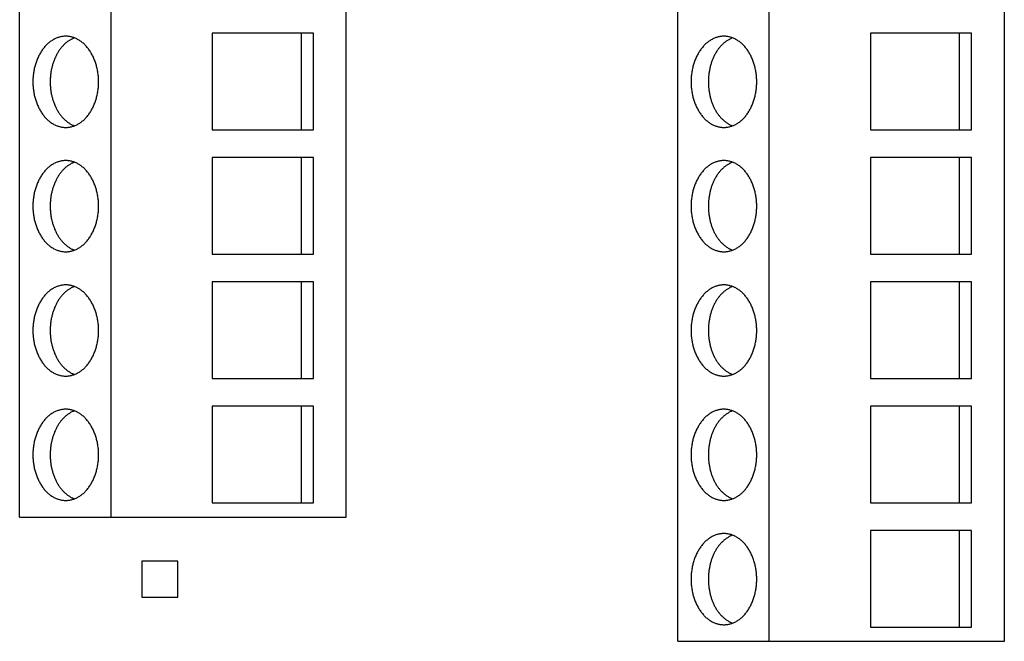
# Model space of a CAD drawing. Header units: inches. Extents: x 0 to 22, y 0 to 17.
# Tile 5 of 28: x 5.176 to 6.364, y 7.761 to 8.511. Entities that reach past the tile are written whole.
import ezdxf

# ---------------------------------------------------------------- set-up
doc = ezdxf.new("R2010")
doc.units = ezdxf.units.IN
doc.header["$LTSCALE"] = 1.21
doc.header["$MEASUREMENT"] = 0
doc.layers.get('0').update_dxf_attribs({"linetype": 'CONTINUOUS'})

msp = doc.modelspace()

# ---------------------------------------------------------------- linework, layer by layer
at = {"color": 7, "linetype": 'CONTINUOUS'}
for p, q in [((5.1762, 7.9109), (5.1762, 9.2609)), ((5.2865, 7.9109), (5.2865, 9.2609)), ((5.5699, 7.9109), (5.5699, 9.2609)), ((5.97, 7.7609), (5.97, 9.2609)), ((6.0802, 7.7609), (6.0802, 9.2609)), ((6.3637, 7.7609), (6.3637, 9.2609)), ((5.5305, 8.4945), (5.4085, 8.4945)), ((5.4085, 8.4945), (5.4085, 8.3779)), ((5.5159, 8.3779), (5.5159, 8.4945)), ((5.5305, 8.3779), (5.5305, 8.4945)), ((6.3242, 8.4945), (6.2022, 8.4945)), ((6.2022, 8.4945), (6.2022, 8.3779)), ((6.3096, 8.3779), (6.3096, 8.4945)), ((6.3242, 8.3779), (6.3242, 8.4945)), ((5.4085, 8.3779), (5.5305, 8.3779)), ((6.2022, 8.3779), (6.3242, 8.3779)), ((5.5305, 8.3445), (5.4085, 8.3445)), ((5.4085, 8.3445), (5.4085, 8.2279)), ((5.5159, 8.2279), (5.5159, 8.3445)), ((5.5305, 8.2279), (5.5305, 8.3445)), ((6.3242, 8.3445), (6.2022, 8.3445)), ((6.2022, 8.3445), (6.2022, 8.2279)), ((6.3096, 8.2279), (6.3096, 8.3445)), ((6.3242, 8.2279), (6.3242, 8.3445)), ((5.4085, 8.2279), (5.5305, 8.2279)), ((6.2022, 8.2279), (6.3242, 8.2279)), ((5.5305, 8.1945), (5.4085, 8.1945)), ((5.4085, 8.1945), (5.4085, 8.0779)), ((5.5159, 8.0779), (5.5159, 8.1945)), ((5.5305, 8.0779), (5.5305, 8.1945)), ((6.3242, 8.1945), (6.2022, 8.1945)), ((6.2022, 8.1945), (6.2022, 8.0779)), ((6.3096, 8.0779), (6.3096, 8.1945)), ((6.3242, 8.0779), (6.3242, 8.1945)), ((5.4085, 8.0779), (5.5305, 8.0779)), ((6.2022, 8.0779), (6.3242, 8.0779)), ((5.5305, 8.0445), (5.4085, 8.0445)), ((5.4085, 8.0445), (5.4085, 7.9279)), ((5.5159, 7.9279), (5.5159, 8.0445)), ((5.5305, 7.9279), (5.5305, 8.0445)), ((6.3242, 8.0445), (6.2022, 8.0445)), ((6.2022, 8.0445), (6.2022, 7.9279)), ((6.3096, 7.9279), (6.3096, 8.0445)), ((6.3242, 7.9279), (6.3242, 8.0445)), ((5.4085, 7.9279), (5.5305, 7.9279)), ((6.2022, 7.9279), (6.3242, 7.9279)), ((5.1762, 7.9109), (5.5699, 7.9109)), ((6.3242, 7.8945), (6.2022, 7.8945)), ((6.2022, 7.8945), (6.2022, 7.7779)), ((6.3096, 7.7779), (6.3096, 7.8945)), ((6.3242, 7.7779), (6.3242, 7.8945)), ((5.367, 7.8577), (5.3235, 7.8577)), ((5.3235, 7.8577), (5.3235, 7.8142)), ((5.367, 7.8142), (5.367, 7.8577)), ((5.3235, 7.8142), (5.367, 7.8142)), ((6.2022, 7.7779), (6.3242, 7.7779)), ((5.97, 7.7609), (6.3637, 7.7609))]:
    msp.add_line(p, q, dxfattribs=at)
for points, knots in [([(5.2318, 8.4909), (5.2311, 8.4909), (5.2298, 8.4909), (5.2279, 8.4907), (5.226, 8.4903), (5.2241, 8.4899), (5.2222, 8.4893), (5.2203, 8.4886), (5.2184, 8.4877), (5.2166, 8.4867), (5.2148, 8.4856), (5.2131, 8.4844), (5.2114, 8.4831), (5.2092, 8.4812), (5.2066, 8.4784), (5.2037, 8.4748), (5.2011, 8.4708), (5.1988, 8.4665), (5.1968, 8.4618), (5.1951, 8.457), (5.1938, 8.4519), (5.1929, 8.4466), (5.1923, 8.4413), (5.1921, 8.4359), (5.1923, 8.4305), (5.1929, 8.4252), (5.1938, 8.42), (5.1951, 8.4149), (5.1968, 8.41), (5.1988, 8.4054), (5.2011, 8.401), (5.2037, 8.397), (5.2066, 8.3934), (5.2092, 8.3907), (5.2114, 8.3887), (5.2131, 8.3874), (5.2148, 8.3862), (5.2166, 8.3851), (5.2184, 8.3841), (5.2203, 8.3833), (5.2222, 8.3825), (5.2241, 8.382), (5.226, 8.3815), (5.2279, 8.3812), (5.2298, 8.381), (5.2311, 8.3809), (5.2318, 8.3809)], [0, 0, 0, 0, 0.012999, 0.026028, 0.039114, 0.052285, 0.065568, 0.078986, 0.092563, 0.106319, 0.120272, 0.134436, 0.148825, 0.163448, 0.193412, 0.224367, 0.2563, 0.289164, 0.322882, 0.35735, 0.392444, 0.428021, 0.463927, 0.5, 0.536073, 0.571979, 0.607556, 0.64265, 0.677118, 0.710836, 0.7437, 0.775633, 0.806588, 0.836552, 0.851175, 0.865564, 0.879728, 0.893681, 0.907437, 0.921014, 0.934432, 0.947715, 0.960886, 0.973972, 0.987001, 1, 1, 1, 1]), ([(5.2318, 8.3809), (5.2324, 8.3809), (5.2337, 8.381), (5.2357, 8.3812), (5.2376, 8.3815), (5.2395, 8.382), (5.2414, 8.3825), (5.2433, 8.3833), (5.2451, 8.3841), (5.247, 8.3851), (5.2487, 8.3862), (5.2505, 8.3874), (5.2522, 8.3887), (5.2544, 8.3907), (5.257, 8.3934), (5.2599, 8.397), (5.2625, 8.401), (5.2648, 8.4054), (5.2668, 8.41), (5.2684, 8.4149), (5.2697, 8.42), (5.2707, 8.4252), (5.2713, 8.4305), (5.2714, 8.4359), (5.2713, 8.4413), (5.2707, 8.4466), (5.2697, 8.4519), (5.2684, 8.457), (5.2668, 8.4618), (5.2648, 8.4665), (5.2625, 8.4708), (5.2599, 8.4748), (5.257, 8.4784), (5.2544, 8.4812), (5.2522, 8.4831), (5.2505, 8.4844), (5.2487, 8.4856), (5.247, 8.4867), (5.2451, 8.4877), (5.2433, 8.4886), (5.2414, 8.4893), (5.2395, 8.4899), (5.2376, 8.4903), (5.2357, 8.4907), (5.2337, 8.4909), (5.2324, 8.4909), (5.2318, 8.4909)], [0, 0, 0, 0, 0.012999, 0.026028, 0.039114, 0.052285, 0.065568, 0.078986, 0.092563, 0.106319, 0.120272, 0.134436, 0.148825, 0.163448, 0.193412, 0.224367, 0.2563, 0.289164, 0.322882, 0.35735, 0.392444, 0.428021, 0.463927, 0.5, 0.536073, 0.571979, 0.607556, 0.64265, 0.677118, 0.710836, 0.7437, 0.775633, 0.806588, 0.836552, 0.851175, 0.865564, 0.879728, 0.893681, 0.907437, 0.921014, 0.934432, 0.947715, 0.960886, 0.973972, 0.987001, 1, 1, 1, 1]), ([(6.0255, 8.4909), (6.0248, 8.4909), (6.0235, 8.4909), (6.0216, 8.4907), (6.0197, 8.4903), (6.0178, 8.4899), (6.0159, 8.4893), (6.014, 8.4886), (6.0121, 8.4877), (6.0103, 8.4867), (6.0085, 8.4856), (6.0068, 8.4844), (6.0051, 8.4831), (6.0029, 8.4812), (6.0003, 8.4784), (5.9974, 8.4748), (5.9948, 8.4708), (5.9925, 8.4665), (5.9905, 8.4618), (5.9888, 8.457), (5.9875, 8.4519), (5.9866, 8.4466), (5.986, 8.4413), (5.9858, 8.4359), (5.986, 8.4305), (5.9866, 8.4252), (5.9875, 8.42), (5.9888, 8.4149), (5.9905, 8.41), (5.9925, 8.4054), (5.9948, 8.401), (5.9974, 8.397), (6.0003, 8.3934), (6.0029, 8.3907), (6.0051, 8.3887), (6.0068, 8.3874), (6.0085, 8.3862), (6.0103, 8.3851), (6.0121, 8.3841), (6.014, 8.3833), (6.0159, 8.3825), (6.0178, 8.382), (6.0197, 8.3815), (6.0216, 8.3812), (6.0235, 8.381), (6.0248, 8.3809), (6.0255, 8.3809)], [0, 0, 0, 0, 0.012999, 0.026028, 0.039114, 0.052285, 0.065568, 0.078986, 0.092563, 0.106319, 0.120272, 0.134436, 0.148825, 0.163448, 0.193412, 0.224367, 0.2563, 0.289164, 0.322882, 0.35735, 0.392444, 0.428021, 0.463927, 0.5, 0.536073, 0.571979, 0.607556, 0.64265, 0.677118, 0.710836, 0.7437, 0.775633, 0.806588, 0.836552, 0.851175, 0.865564, 0.879728, 0.893681, 0.907437, 0.921014, 0.934432, 0.947715, 0.960886, 0.973972, 0.987001, 1, 1, 1, 1]), ([(6.0255, 8.3809), (6.0261, 8.3809), (6.0274, 8.381), (6.0294, 8.3812), (6.0313, 8.3815), (6.0332, 8.382), (6.0351, 8.3825), (6.037, 8.3833), (6.0388, 8.3841), (6.0407, 8.3851), (6.0424, 8.3862), (6.0442, 8.3874), (6.0459, 8.3887), (6.0481, 8.3907), (6.0507, 8.3934), (6.0536, 8.397), (6.0562, 8.401), (6.0585, 8.4054), (6.0605, 8.41), (6.0621, 8.4149), (6.0634, 8.42), (6.0644, 8.4252), (6.065, 8.4305), (6.0651, 8.4359), (6.065, 8.4413), (6.0644, 8.4466), (6.0634, 8.4519), (6.0621, 8.457), (6.0605, 8.4618), (6.0585, 8.4665), (6.0562, 8.4708), (6.0536, 8.4748), (6.0507, 8.4784), (6.0481, 8.4812), (6.0459, 8.4831), (6.0442, 8.4844), (6.0424, 8.4856), (6.0407, 8.4867), (6.0388, 8.4877), (6.037, 8.4886), (6.0351, 8.4893), (6.0332, 8.4899), (6.0313, 8.4903), (6.0294, 8.4907), (6.0274, 8.4909), (6.0261, 8.4909), (6.0255, 8.4909)], [0, 0, 0, 0, 0.012999, 0.026028, 0.039114, 0.052285, 0.065568, 0.078986, 0.092563, 0.106319, 0.120272, 0.134436, 0.148825, 0.163448, 0.193412, 0.224367, 0.2563, 0.289164, 0.322882, 0.35735, 0.392444, 0.428021, 0.463927, 0.5, 0.536073, 0.571979, 0.607556, 0.64265, 0.677118, 0.710836, 0.7437, 0.775633, 0.806588, 0.836552, 0.851175, 0.865564, 0.879728, 0.893681, 0.907437, 0.921014, 0.934432, 0.947715, 0.960886, 0.973972, 0.987001, 1, 1, 1, 1]), ([(5.2422, 8.489), (5.2417, 8.4888), (5.2406, 8.4884), (5.2391, 8.4876), (5.2376, 8.4868), (5.2356, 8.4856), (5.2337, 8.4843), (5.2318, 8.4828), (5.23, 8.4811), (5.2278, 8.4789), (5.2258, 8.4765), (5.2243, 8.4744), (5.2228, 8.4722), (5.2211, 8.4693), (5.2192, 8.4656), (5.2176, 8.4618), (5.2162, 8.4577), (5.2151, 8.4535), (5.2141, 8.4492), (5.2135, 8.4448), (5.2131, 8.4404), (5.213, 8.4359), (5.2131, 8.4314), (5.2135, 8.427), (5.2141, 8.4226), (5.2151, 8.4183), (5.2162, 8.4141), (5.2176, 8.4101), (5.2192, 8.4062), (5.2211, 8.4025), (5.2228, 8.3996), (5.2243, 8.3974), (5.2258, 8.3954), (5.2278, 8.3929), (5.23, 8.3907), (5.2318, 8.3891), (5.2337, 8.3876), (5.2356, 8.3862), (5.2376, 8.385), (5.2391, 8.3842), (5.2406, 8.3835), (5.2417, 8.383), (5.2422, 8.3829)], [0, 0, 0, 0, 0.013045, 0.026221, 0.039543, 0.053022, 0.080483, 0.09449, 0.108686, 0.137659, 0.167428, 0.182614, 0.197996, 0.22933, 0.261393, 0.294129, 0.327467, 0.361325, 0.39561, 0.430222, 0.465055, 0.5, 0.534945, 0.569778, 0.60439, 0.638675, 0.672533, 0.705871, 0.738607, 0.77067, 0.802004, 0.817386, 0.832572, 0.862341, 0.891314, 0.90551, 0.919517, 0.946978, 0.960457, 0.973779, 0.986955, 1, 1, 1, 1]), ([(6.0359, 8.489), (6.0354, 8.4888), (6.0343, 8.4884), (6.0328, 8.4876), (6.0313, 8.4868), (6.0293, 8.4856), (6.0274, 8.4843), (6.0256, 8.4828), (6.0237, 8.4811), (6.0215, 8.4789), (6.0195, 8.4765), (6.018, 8.4744), (6.0165, 8.4722), (6.0148, 8.4693), (6.0129, 8.4656), (6.0113, 8.4618), (6.0099, 8.4577), (6.0088, 8.4535), (6.0079, 8.4492), (6.0072, 8.4448), (6.0068, 8.4404), (6.0067, 8.4359), (6.0068, 8.4314), (6.0072, 8.427), (6.0079, 8.4226), (6.0088, 8.4183), (6.0099, 8.4141), (6.0113, 8.4101), (6.0129, 8.4062), (6.0148, 8.4025), (6.0165, 8.3996), (6.018, 8.3974), (6.0195, 8.3954), (6.0215, 8.3929), (6.0237, 8.3907), (6.0256, 8.3891), (6.0274, 8.3876), (6.0293, 8.3862), (6.0313, 8.385), (6.0328, 8.3842), (6.0343, 8.3835), (6.0354, 8.383), (6.0359, 8.3829)], [0, 0, 0, 0, 0.013045, 0.026221, 0.039543, 0.053022, 0.080483, 0.09449, 0.108686, 0.137659, 0.167428, 0.182614, 0.197996, 0.22933, 0.261393, 0.294129, 0.327467, 0.361325, 0.39561, 0.430222, 0.465055, 0.5, 0.534945, 0.569778, 0.60439, 0.638675, 0.672533, 0.705871, 0.738607, 0.77067, 0.802004, 0.817386, 0.832572, 0.862341, 0.891314, 0.90551, 0.919517, 0.946978, 0.960457, 0.973779, 0.986955, 1, 1, 1, 1]), ([(5.2318, 8.3409), (5.2311, 8.3409), (5.2298, 8.3409), (5.2279, 8.3407), (5.226, 8.3403), (5.2241, 8.3399), (5.2222, 8.3393), (5.2203, 8.3386), (5.2184, 8.3377), (5.2166, 8.3367), (5.2148, 8.3356), (5.2131, 8.3344), (5.2114, 8.3331), (5.2092, 8.3312), (5.2066, 8.3284), (5.2037, 8.3248), (5.2011, 8.3208), (5.1988, 8.3165), (5.1968, 8.3118), (5.1951, 8.307), (5.1938, 8.3019), (5.1929, 8.2966), (5.1923, 8.2913), (5.1921, 8.2859), (5.1923, 8.2805), (5.1929, 8.2752), (5.1938, 8.27), (5.1951, 8.2649), (5.1968, 8.26), (5.1988, 8.2554), (5.2011, 8.251), (5.2037, 8.247), (5.2066, 8.2434), (5.2092, 8.2407), (5.2114, 8.2387), (5.2131, 8.2374), (5.2148, 8.2362), (5.2166, 8.2351), (5.2184, 8.2341), (5.2203, 8.2333), (5.2222, 8.2325), (5.2241, 8.232), (5.226, 8.2315), (5.2279, 8.2312), (5.2298, 8.231), (5.2311, 8.2309), (5.2318, 8.2309)], [0, 0, 0, 0, 0.012999, 0.026028, 0.039114, 0.052285, 0.065568, 0.078986, 0.092563, 0.106319, 0.120272, 0.134436, 0.148825, 0.163448, 0.193412, 0.224367, 0.2563, 0.289164, 0.322882, 0.35735, 0.392444, 0.428021, 0.463927, 0.5, 0.536073, 0.571979, 0.607556, 0.64265, 0.677118, 0.710836, 0.7437, 0.775633, 0.806588, 0.836552, 0.851175, 0.865564, 0.879728, 0.893681, 0.907437, 0.921014, 0.934432, 0.947715, 0.960886, 0.973972, 0.987001, 1, 1, 1, 1]), ([(5.2422, 8.339), (5.2417, 8.3388), (5.2406, 8.3384), (5.2391, 8.3376), (5.2376, 8.3368), (5.2356, 8.3356), (5.2337, 8.3343), (5.2318, 8.3328), (5.23, 8.3311), (5.2278, 8.3289), (5.2258, 8.3265), (5.2243, 8.3244), (5.2228, 8.3222), (5.2211, 8.3193), (5.2192, 8.3156), (5.2176, 8.3118), (5.2162, 8.3077), (5.2151, 8.3035), (5.2141, 8.2992), (5.2135, 8.2948), (5.2131, 8.2904), (5.213, 8.2859), (5.2131, 8.2814), (5.2135, 8.277), (5.2141, 8.2726), (5.2151, 8.2683), (5.2162, 8.2641), (5.2176, 8.2601), (5.2192, 8.2562), (5.2211, 8.2525), (5.2228, 8.2496), (5.2243, 8.2474), (5.2258, 8.2454), (5.2278, 8.2429), (5.23, 8.2407), (5.2318, 8.2391), (5.2337, 8.2376), (5.2356, 8.2362), (5.2376, 8.235), (5.2391, 8.2342), (5.2406, 8.2335), (5.2417, 8.233), (5.2422, 8.2329)], [0, 0, 0, 0, 0.013045, 0.026221, 0.039543, 0.053022, 0.080483, 0.09449, 0.108686, 0.137659, 0.167428, 0.182614, 0.197996, 0.22933, 0.261393, 0.294129, 0.327467, 0.361325, 0.39561, 0.430222, 0.465055, 0.5, 0.534945, 0.569778, 0.60439, 0.638675, 0.672533, 0.705871, 0.738607, 0.77067, 0.802004, 0.817386, 0.832572, 0.862341, 0.891314, 0.90551, 0.919517, 0.946978, 0.960457, 0.973779, 0.986955, 1, 1, 1, 1]), ([(5.2318, 8.2309), (5.2324, 8.2309), (5.2337, 8.231), (5.2357, 8.2312), (5.2376, 8.2315), (5.2395, 8.232), (5.2414, 8.2325), (5.2433, 8.2333), (5.2451, 8.2341), (5.247, 8.2351), (5.2487, 8.2362), (5.2505, 8.2374), (5.2522, 8.2387), (5.2544, 8.2407), (5.257, 8.2434), (5.2599, 8.247), (5.2625, 8.251), (5.2648, 8.2554), (5.2668, 8.26), (5.2684, 8.2649), (5.2697, 8.27), (5.2707, 8.2752), (5.2713, 8.2805), (5.2714, 8.2859), (5.2713, 8.2913), (5.2707, 8.2966), (5.2697, 8.3019), (5.2684, 8.307), (5.2668, 8.3118), (5.2648, 8.3165), (5.2625, 8.3208), (5.2599, 8.3248), (5.257, 8.3284), (5.2544, 8.3312), (5.2522, 8.3331), (5.2505, 8.3344), (5.2487, 8.3356), (5.247, 8.3367), (5.2451, 8.3377), (5.2433, 8.3386), (5.2414, 8.3393), (5.2395, 8.3399), (5.2376, 8.3403), (5.2357, 8.3407), (5.2337, 8.3409), (5.2324, 8.3409), (5.2318, 8.3409)], [0, 0, 0, 0, 0.012999, 0.026028, 0.039114, 0.052285, 0.065568, 0.078986, 0.092563, 0.106319, 0.120272, 0.134436, 0.148825, 0.163448, 0.193412, 0.224367, 0.2563, 0.289164, 0.322882, 0.35735, 0.392444, 0.428021, 0.463927, 0.5, 0.536073, 0.571979, 0.607556, 0.64265, 0.677118, 0.710836, 0.7437, 0.775633, 0.806588, 0.836552, 0.851175, 0.865564, 0.879728, 0.893681, 0.907437, 0.921014, 0.934432, 0.947715, 0.960886, 0.973972, 0.987001, 1, 1, 1, 1]), ([(6.0255, 8.3409), (6.0248, 8.3409), (6.0235, 8.3409), (6.0216, 8.3407), (6.0197, 8.3403), (6.0178, 8.3399), (6.0159, 8.3393), (6.014, 8.3386), (6.0121, 8.3377), (6.0103, 8.3367), (6.0085, 8.3356), (6.0068, 8.3344), (6.0051, 8.3331), (6.0029, 8.3312), (6.0003, 8.3284), (5.9974, 8.3248), (5.9948, 8.3208), (5.9925, 8.3165), (5.9905, 8.3118), (5.9888, 8.307), (5.9875, 8.3019), (5.9866, 8.2966), (5.986, 8.2913), (5.9858, 8.2859), (5.986, 8.2805), (5.9866, 8.2752), (5.9875, 8.27), (5.9888, 8.2649), (5.9905, 8.26), (5.9925, 8.2554), (5.9948, 8.251), (5.9974, 8.247), (6.0003, 8.2434), (6.0029, 8.2407), (6.0051, 8.2387), (6.0068, 8.2374), (6.0085, 8.2362), (6.0103, 8.2351), (6.0121, 8.2341), (6.014, 8.2333), (6.0159, 8.2325), (6.0178, 8.232), (6.0197, 8.2315), (6.0216, 8.2312), (6.0235, 8.231), (6.0248, 8.2309), (6.0255, 8.2309)], [0, 0, 0, 0, 0.012999, 0.026028, 0.039114, 0.052285, 0.065568, 0.078986, 0.092563, 0.106319, 0.120272, 0.134436, 0.148825, 0.163448, 0.193412, 0.224367, 0.2563, 0.289164, 0.322882, 0.35735, 0.392444, 0.428021, 0.463927, 0.5, 0.536073, 0.571979, 0.607556, 0.64265, 0.677118, 0.710836, 0.7437, 0.775633, 0.806588, 0.836552, 0.851175, 0.865564, 0.879728, 0.893681, 0.907437, 0.921014, 0.934432, 0.947715, 0.960886, 0.973972, 0.987001, 1, 1, 1, 1]), ([(6.0359, 8.339), (6.0354, 8.3388), (6.0343, 8.3384), (6.0328, 8.3376), (6.0313, 8.3368), (6.0293, 8.3356), (6.0274, 8.3343), (6.0256, 8.3328), (6.0237, 8.3311), (6.0215, 8.3289), (6.0195, 8.3265), (6.018, 8.3244), (6.0165, 8.3222), (6.0148, 8.3193), (6.0129, 8.3156), (6.0113, 8.3118), (6.0099, 8.3077), (6.0088, 8.3035), (6.0079, 8.2992), (6.0072, 8.2948), (6.0068, 8.2904), (6.0067, 8.2859), (6.0068, 8.2814), (6.0072, 8.277), (6.0079, 8.2726), (6.0088, 8.2683), (6.0099, 8.2641), (6.0113, 8.2601), (6.0129, 8.2562), (6.0148, 8.2525), (6.0165, 8.2496), (6.018, 8.2474), (6.0195, 8.2454), (6.0215, 8.2429), (6.0237, 8.2407), (6.0256, 8.2391), (6.0274, 8.2376), (6.0293, 8.2362), (6.0313, 8.235), (6.0328, 8.2342), (6.0343, 8.2335), (6.0354, 8.233), (6.0359, 8.2329)], [0, 0, 0, 0, 0.013045, 0.026221, 0.039543, 0.053022, 0.080483, 0.09449, 0.108686, 0.137659, 0.167428, 0.182614, 0.197996, 0.22933, 0.261393, 0.294129, 0.327467, 0.361325, 0.39561, 0.430222, 0.465055, 0.5, 0.534945, 0.569778, 0.60439, 0.638675, 0.672533, 0.705871, 0.738607, 0.77067, 0.802004, 0.817386, 0.832572, 0.862341, 0.891314, 0.90551, 0.919517, 0.946978, 0.960457, 0.973779, 0.986955, 1, 1, 1, 1]), ([(6.0255, 8.2309), (6.0261, 8.2309), (6.0274, 8.231), (6.0294, 8.2312), (6.0313, 8.2315), (6.0332, 8.232), (6.0351, 8.2325), (6.037, 8.2333), (6.0388, 8.2341), (6.0407, 8.2351), (6.0424, 8.2362), (6.0442, 8.2374), (6.0459, 8.2387), (6.0481, 8.2407), (6.0507, 8.2434), (6.0536, 8.247), (6.0562, 8.251), (6.0585, 8.2554), (6.0605, 8.26), (6.0621, 8.2649), (6.0634, 8.27), (6.0644, 8.2752), (6.065, 8.2805), (6.0651, 8.2859), (6.065, 8.2913), (6.0644, 8.2966), (6.0634, 8.3019), (6.0621, 8.307), (6.0605, 8.3118), (6.0585, 8.3165), (6.0562, 8.3208), (6.0536, 8.3248), (6.0507, 8.3284), (6.0481, 8.3312), (6.0459, 8.3331), (6.0442, 8.3344), (6.0424, 8.3356), (6.0407, 8.3367), (6.0388, 8.3377), (6.037, 8.3386), (6.0351, 8.3393), (6.0332, 8.3399), (6.0313, 8.3403), (6.0294, 8.3407), (6.0274, 8.3409), (6.0261, 8.3409), (6.0255, 8.3409)], [0, 0, 0, 0, 0.012999, 0.026028, 0.039114, 0.052285, 0.065568, 0.078986, 0.092563, 0.106319, 0.120272, 0.134436, 0.148825, 0.163448, 0.193412, 0.224367, 0.2563, 0.289164, 0.322882, 0.35735, 0.392444, 0.428021, 0.463927, 0.5, 0.536073, 0.571979, 0.607556, 0.64265, 0.677118, 0.710836, 0.7437, 0.775633, 0.806588, 0.836552, 0.851175, 0.865564, 0.879728, 0.893681, 0.907437, 0.921014, 0.934432, 0.947715, 0.960886, 0.973972, 0.987001, 1, 1, 1, 1]), ([(5.2318, 8.1909), (5.2311, 8.1909), (5.2298, 8.1909), (5.2279, 8.1907), (5.226, 8.1903), (5.2241, 8.1899), (5.2222, 8.1893), (5.2203, 8.1886), (5.2184, 8.1877), (5.2166, 8.1867), (5.2148, 8.1856), (5.2131, 8.1844), (5.2114, 8.1831), (5.2092, 8.1812), (5.2066, 8.1784), (5.2037, 8.1748), (5.2011, 8.1708), (5.1988, 8.1665), (5.1968, 8.1618), (5.1951, 8.157), (5.1938, 8.1519), (5.1929, 8.1466), (5.1923, 8.1413), (5.1921, 8.1359), (5.1923, 8.1305), (5.1929, 8.1252), (5.1938, 8.12), (5.1951, 8.1149), (5.1968, 8.11), (5.1988, 8.1054), (5.2011, 8.101), (5.2037, 8.097), (5.2066, 8.0934), (5.2092, 8.0907), (5.2114, 8.0887), (5.2131, 8.0874), (5.2148, 8.0862), (5.2166, 8.0851), (5.2184, 8.0841), (5.2203, 8.0833), (5.2222, 8.0825), (5.2241, 8.082), (5.226, 8.0815), (5.2279, 8.0812), (5.2298, 8.081), (5.2311, 8.0809), (5.2318, 8.0809)], [0, 0, 0, 0, 0.012999, 0.026028, 0.039114, 0.052285, 0.065568, 0.078986, 0.092563, 0.106319, 0.120272, 0.134436, 0.148825, 0.163448, 0.193412, 0.224367, 0.2563, 0.289164, 0.322882, 0.35735, 0.392444, 0.428021, 0.463927, 0.5, 0.536073, 0.571979, 0.607556, 0.64265, 0.677118, 0.710836, 0.7437, 0.775633, 0.806588, 0.836552, 0.851175, 0.865564, 0.879728, 0.893681, 0.907437, 0.921014, 0.934432, 0.947715, 0.960886, 0.973972, 0.987001, 1, 1, 1, 1]), ([(5.2422, 8.189), (5.2417, 8.1888), (5.2406, 8.1884), (5.2391, 8.1876), (5.2376, 8.1868), (5.2356, 8.1856), (5.2337, 8.1843), (5.2318, 8.1828), (5.23, 8.1811), (5.2278, 8.1789), (5.2258, 8.1765), (5.2243, 8.1744), (5.2228, 8.1722), (5.2211, 8.1693), (5.2192, 8.1656), (5.2176, 8.1618), (5.2162, 8.1577), (5.2151, 8.1535), (5.2141, 8.1492), (5.2135, 8.1448), (5.2131, 8.1404), (5.213, 8.1359), (5.2131, 8.1314), (5.2135, 8.127), (5.2141, 8.1226), (5.2151, 8.1183), (5.2162, 8.1141), (5.2176, 8.1101), (5.2192, 8.1062), (5.2211, 8.1025), (5.2228, 8.0996), (5.2243, 8.0974), (5.2258, 8.0954), (5.2278, 8.0929), (5.23, 8.0907), (5.2318, 8.0891), (5.2337, 8.0876), (5.2356, 8.0862), (5.2376, 8.085), (5.2391, 8.0842), (5.2406, 8.0835), (5.2417, 8.083), (5.2422, 8.0829)], [0, 0, 0, 0, 0.013045, 0.026221, 0.039543, 0.053022, 0.080483, 0.09449, 0.108686, 0.137659, 0.167428, 0.182614, 0.197996, 0.22933, 0.261393, 0.294129, 0.327467, 0.361325, 0.39561, 0.430222, 0.465055, 0.5, 0.534945, 0.569778, 0.60439, 0.638675, 0.672533, 0.705871, 0.738607, 0.77067, 0.802004, 0.817386, 0.832572, 0.862341, 0.891314, 0.90551, 0.919517, 0.946978, 0.960457, 0.973779, 0.986955, 1, 1, 1, 1]), ([(5.2318, 8.0809), (5.2324, 8.0809), (5.2337, 8.081), (5.2357, 8.0812), (5.2376, 8.0815), (5.2395, 8.082), (5.2414, 8.0825), (5.2433, 8.0833), (5.2451, 8.0841), (5.247, 8.0851), (5.2487, 8.0862), (5.2505, 8.0874), (5.2522, 8.0887), (5.2544, 8.0907), (5.257, 8.0934), (5.2599, 8.097), (5.2625, 8.101), (5.2648, 8.1054), (5.2668, 8.11), (5.2684, 8.1149), (5.2697, 8.12), (5.2707, 8.1252), (5.2713, 8.1305), (5.2714, 8.1359), (5.2713, 8.1413), (5.2707, 8.1466), (5.2697, 8.1519), (5.2684, 8.157), (5.2668, 8.1618), (5.2648, 8.1665), (5.2625, 8.1708), (5.2599, 8.1748), (5.257, 8.1784), (5.2544, 8.1812), (5.2522, 8.1831), (5.2505, 8.1844), (5.2487, 8.1856), (5.247, 8.1867), (5.2451, 8.1877), (5.2433, 8.1886), (5.2414, 8.1893), (5.2395, 8.1899), (5.2376, 8.1903), (5.2357, 8.1907), (5.2337, 8.1909), (5.2324, 8.1909), (5.2318, 8.1909)], [0, 0, 0, 0, 0.012999, 0.026028, 0.039114, 0.052285, 0.065568, 0.078986, 0.092563, 0.106319, 0.120272, 0.134436, 0.148825, 0.163448, 0.193412, 0.224367, 0.2563, 0.289164, 0.322882, 0.35735, 0.392444, 0.428021, 0.463927, 0.5, 0.536073, 0.571979, 0.607556, 0.64265, 0.677118, 0.710836, 0.7437, 0.775633, 0.806588, 0.836552, 0.851175, 0.865564, 0.879728, 0.893681, 0.907437, 0.921014, 0.934432, 0.947715, 0.960886, 0.973972, 0.987001, 1, 1, 1, 1]), ([(6.0255, 8.1909), (6.0248, 8.1909), (6.0235, 8.1909), (6.0216, 8.1907), (6.0197, 8.1903), (6.0178, 8.1899), (6.0159, 8.1893), (6.014, 8.1886), (6.0121, 8.1877), (6.0103, 8.1867), (6.0085, 8.1856), (6.0068, 8.1844), (6.0051, 8.1831), (6.0029, 8.1812), (6.0003, 8.1784), (5.9974, 8.1748), (5.9948, 8.1708), (5.9925, 8.1665), (5.9905, 8.1618), (5.9888, 8.157), (5.9875, 8.1519), (5.9866, 8.1466), (5.986, 8.1413), (5.9858, 8.1359), (5.986, 8.1305), (5.9866, 8.1252), (5.9875, 8.12), (5.9888, 8.1149), (5.9905, 8.11), (5.9925, 8.1054), (5.9948, 8.101), (5.9974, 8.097), (6.0003, 8.0934), (6.0029, 8.0907), (6.0051, 8.0887), (6.0068, 8.0874), (6.0085, 8.0862), (6.0103, 8.0851), (6.0121, 8.0841), (6.014, 8.0833), (6.0159, 8.0825), (6.0178, 8.082), (6.0197, 8.0815), (6.0216, 8.0812), (6.0235, 8.081), (6.0248, 8.0809), (6.0255, 8.0809)], [0, 0, 0, 0, 0.012999, 0.026028, 0.039114, 0.052285, 0.065568, 0.078986, 0.092563, 0.106319, 0.120272, 0.134436, 0.148825, 0.163448, 0.193412, 0.224367, 0.2563, 0.289164, 0.322882, 0.35735, 0.392444, 0.428021, 0.463927, 0.5, 0.536073, 0.571979, 0.607556, 0.64265, 0.677118, 0.710836, 0.7437, 0.775633, 0.806588, 0.836552, 0.851175, 0.865564, 0.879728, 0.893681, 0.907437, 0.921014, 0.934432, 0.947715, 0.960886, 0.973972, 0.987001, 1, 1, 1, 1]), ([(6.0359, 8.189), (6.0354, 8.1888), (6.0343, 8.1884), (6.0328, 8.1876), (6.0313, 8.1868), (6.0293, 8.1856), (6.0274, 8.1843), (6.0256, 8.1828), (6.0237, 8.1811), (6.0215, 8.1789), (6.0195, 8.1765), (6.018, 8.1744), (6.0165, 8.1722), (6.0148, 8.1693), (6.0129, 8.1656), (6.0113, 8.1618), (6.0099, 8.1577), (6.0088, 8.1535), (6.0079, 8.1492), (6.0072, 8.1448), (6.0068, 8.1404), (6.0067, 8.1359), (6.0068, 8.1314), (6.0072, 8.127), (6.0079, 8.1226), (6.0088, 8.1183), (6.0099, 8.1141), (6.0113, 8.1101), (6.0129, 8.1062), (6.0148, 8.1025), (6.0165, 8.0996), (6.018, 8.0974), (6.0195, 8.0954), (6.0215, 8.0929), (6.0237, 8.0907), (6.0256, 8.0891), (6.0274, 8.0876), (6.0293, 8.0862), (6.0313, 8.085), (6.0328, 8.0842), (6.0343, 8.0835), (6.0354, 8.083), (6.0359, 8.0829)], [0, 0, 0, 0, 0.013045, 0.026221, 0.039543, 0.053022, 0.080483, 0.09449, 0.108686, 0.137659, 0.167428, 0.182614, 0.197996, 0.22933, 0.261393, 0.294129, 0.327467, 0.361325, 0.39561, 0.430222, 0.465055, 0.5, 0.534945, 0.569778, 0.60439, 0.638675, 0.672533, 0.705871, 0.738607, 0.77067, 0.802004, 0.817386, 0.832572, 0.862341, 0.891314, 0.90551, 0.919517, 0.946978, 0.960457, 0.973779, 0.986955, 1, 1, 1, 1]), ([(6.0255, 8.0809), (6.0261, 8.0809), (6.0274, 8.081), (6.0294, 8.0812), (6.0313, 8.0815), (6.0332, 8.082), (6.0351, 8.0825), (6.037, 8.0833), (6.0388, 8.0841), (6.0407, 8.0851), (6.0424, 8.0862), (6.0442, 8.0874), (6.0459, 8.0887), (6.0481, 8.0907), (6.0507, 8.0934), (6.0536, 8.097), (6.0562, 8.101), (6.0585, 8.1054), (6.0605, 8.11), (6.0621, 8.1149), (6.0634, 8.12), (6.0644, 8.1252), (6.065, 8.1305), (6.0651, 8.1359), (6.065, 8.1413), (6.0644, 8.1466), (6.0634, 8.1519), (6.0621, 8.157), (6.0605, 8.1618), (6.0585, 8.1665), (6.0562, 8.1708), (6.0536, 8.1748), (6.0507, 8.1784), (6.0481, 8.1812), (6.0459, 8.1831), (6.0442, 8.1844), (6.0424, 8.1856), (6.0407, 8.1867), (6.0388, 8.1877), (6.037, 8.1886), (6.0351, 8.1893), (6.0332, 8.1899), (6.0313, 8.1903), (6.0294, 8.1907), (6.0274, 8.1909), (6.0261, 8.1909), (6.0255, 8.1909)], [0, 0, 0, 0, 0.012999, 0.026028, 0.039114, 0.052285, 0.065568, 0.078986, 0.092563, 0.106319, 0.120272, 0.134436, 0.148825, 0.163448, 0.193412, 0.224367, 0.2563, 0.289164, 0.322882, 0.35735, 0.392444, 0.428021, 0.463927, 0.5, 0.536073, 0.571979, 0.607556, 0.64265, 0.677118, 0.710836, 0.7437, 0.775633, 0.806588, 0.836552, 0.851175, 0.865564, 0.879728, 0.893681, 0.907437, 0.921014, 0.934432, 0.947715, 0.960886, 0.973972, 0.987001, 1, 1, 1, 1]), ([(5.2318, 8.0409), (5.2311, 8.0409), (5.2298, 8.0409), (5.2279, 8.0407), (5.226, 8.0403), (5.2241, 8.0399), (5.2222, 8.0393), (5.2203, 8.0386), (5.2184, 8.0377), (5.2166, 8.0367), (5.2148, 8.0356), (5.2131, 8.0344), (5.2114, 8.0331), (5.2092, 8.0312), (5.2066, 8.0284), (5.2037, 8.0248), (5.2011, 8.0208), (5.1988, 8.0165), (5.1968, 8.0118), (5.1951, 8.007), (5.1938, 8.0019), (5.1929, 7.9966), (5.1923, 7.9913), (5.1921, 7.9859), (5.1923, 7.9805), (5.1929, 7.9752), (5.1938, 7.97), (5.1951, 7.9649), (5.1968, 7.96), (5.1988, 7.9554), (5.2011, 7.951), (5.2037, 7.947), (5.2066, 7.9434), (5.2092, 7.9407), (5.2114, 7.9387), (5.2131, 7.9374), (5.2148, 7.9362), (5.2166, 7.9351), (5.2184, 7.9341), (5.2203, 7.9333), (5.2222, 7.9325), (5.2241, 7.932), (5.226, 7.9315), (5.2279, 7.9312), (5.2298, 7.931), (5.2311, 7.9309), (5.2318, 7.9309)], [0, 0, 0, 0, 0.012999, 0.026028, 0.039114, 0.052285, 0.065568, 0.078986, 0.092563, 0.106319, 0.120272, 0.134436, 0.148825, 0.163448, 0.193412, 0.224367, 0.2563, 0.289164, 0.322882, 0.35735, 0.392444, 0.428021, 0.463927, 0.5, 0.536073, 0.571979, 0.607556, 0.64265, 0.677118, 0.710836, 0.7437, 0.775633, 0.806588, 0.836552, 0.851175, 0.865564, 0.879728, 0.893681, 0.907437, 0.921014, 0.934432, 0.947715, 0.960886, 0.973972, 0.987001, 1, 1, 1, 1]), ([(5.2422, 8.039), (5.2417, 8.0388), (5.2406, 8.0384), (5.2391, 8.0376), (5.2376, 8.0368), (5.2356, 8.0356), (5.2337, 8.0343), (5.2318, 8.0328), (5.23, 8.0311), (5.2278, 8.0289), (5.2258, 8.0265), (5.2243, 8.0244), (5.2228, 8.0222), (5.2211, 8.0193), (5.2192, 8.0156), (5.2176, 8.0118), (5.2162, 8.0077), (5.2151, 8.0035), (5.2141, 7.9992), (5.2135, 7.9948), (5.2131, 7.9904), (5.213, 7.9859), (5.2131, 7.9814), (5.2135, 7.977), (5.2141, 7.9726), (5.2151, 7.9683), (5.2162, 7.9641), (5.2176, 7.9601), (5.2192, 7.9562), (5.2211, 7.9525), (5.2228, 7.9496), (5.2243, 7.9474), (5.2258, 7.9454), (5.2278, 7.9429), (5.23, 7.9407), (5.2318, 7.9391), (5.2337, 7.9376), (5.2356, 7.9362), (5.2376, 7.935), (5.2391, 7.9342), (5.2406, 7.9335), (5.2417, 7.933), (5.2422, 7.9329)], [0, 0, 0, 0, 0.013045, 0.026221, 0.039543, 0.053022, 0.080483, 0.09449, 0.108686, 0.137659, 0.167428, 0.182614, 0.197996, 0.22933, 0.261393, 0.294129, 0.327467, 0.361325, 0.39561, 0.430222, 0.465055, 0.5, 0.534945, 0.569778, 0.60439, 0.638675, 0.672533, 0.705871, 0.738607, 0.77067, 0.802004, 0.817386, 0.832572, 0.862341, 0.891314, 0.90551, 0.919517, 0.946978, 0.960457, 0.973779, 0.986955, 1, 1, 1, 1]), ([(5.2318, 7.9309), (5.2324, 7.9309), (5.2337, 7.931), (5.2357, 7.9312), (5.2376, 7.9315), (5.2395, 7.932), (5.2414, 7.9325), (5.2433, 7.9333), (5.2451, 7.9341), (5.247, 7.9351), (5.2487, 7.9362), (5.2505, 7.9374), (5.2522, 7.9387), (5.2544, 7.9407), (5.257, 7.9434), (5.2599, 7.947), (5.2625, 7.951), (5.2648, 7.9554), (5.2668, 7.96), (5.2684, 7.9649), (5.2697, 7.97), (5.2707, 7.9752), (5.2713, 7.9805), (5.2714, 7.9859), (5.2713, 7.9913), (5.2707, 7.9966), (5.2697, 8.0019), (5.2684, 8.007), (5.2668, 8.0118), (5.2648, 8.0165), (5.2625, 8.0208), (5.2599, 8.0248), (5.257, 8.0284), (5.2544, 8.0312), (5.2522, 8.0331), (5.2505, 8.0344), (5.2487, 8.0356), (5.247, 8.0367), (5.2451, 8.0377), (5.2433, 8.0386), (5.2414, 8.0393), (5.2395, 8.0399), (5.2376, 8.0403), (5.2357, 8.0407), (5.2337, 8.0409), (5.2324, 8.0409), (5.2318, 8.0409)], [0, 0, 0, 0, 0.012999, 0.026028, 0.039114, 0.052285, 0.065568, 0.078986, 0.092563, 0.106319, 0.120272, 0.134436, 0.148825, 0.163448, 0.193412, 0.224367, 0.2563, 0.289164, 0.322882, 0.35735, 0.392444, 0.428021, 0.463927, 0.5, 0.536073, 0.571979, 0.607556, 0.64265, 0.677118, 0.710836, 0.7437, 0.775633, 0.806588, 0.836552, 0.851175, 0.865564, 0.879728, 0.893681, 0.907437, 0.921014, 0.934432, 0.947715, 0.960886, 0.973972, 0.987001, 1, 1, 1, 1]), ([(6.0255, 8.0409), (6.0248, 8.0409), (6.0235, 8.0409), (6.0216, 8.0407), (6.0197, 8.0403), (6.0178, 8.0399), (6.0159, 8.0393), (6.014, 8.0386), (6.0121, 8.0377), (6.0103, 8.0367), (6.0085, 8.0356), (6.0068, 8.0344), (6.0051, 8.0331), (6.0029, 8.0312), (6.0003, 8.0284), (5.9974, 8.0248), (5.9948, 8.0208), (5.9925, 8.0165), (5.9905, 8.0118), (5.9888, 8.007), (5.9875, 8.0019), (5.9866, 7.9966), (5.986, 7.9913), (5.9858, 7.9859), (5.986, 7.9805), (5.9866, 7.9752), (5.9875, 7.97), (5.9888, 7.9649), (5.9905, 7.96), (5.9925, 7.9554), (5.9948, 7.951), (5.9974, 7.947), (6.0003, 7.9434), (6.0029, 7.9407), (6.0051, 7.9387), (6.0068, 7.9374), (6.0085, 7.9362), (6.0103, 7.9351), (6.0121, 7.9341), (6.014, 7.9333), (6.0159, 7.9325), (6.0178, 7.932), (6.0197, 7.9315), (6.0216, 7.9312), (6.0235, 7.931), (6.0248, 7.9309), (6.0255, 7.9309)], [0, 0, 0, 0, 0.012999, 0.026028, 0.039114, 0.052285, 0.065568, 0.078986, 0.092563, 0.106319, 0.120272, 0.134436, 0.148825, 0.163448, 0.193412, 0.224367, 0.2563, 0.289164, 0.322882, 0.35735, 0.392444, 0.428021, 0.463927, 0.5, 0.536073, 0.571979, 0.607556, 0.64265, 0.677118, 0.710836, 0.7437, 0.775633, 0.806588, 0.836552, 0.851175, 0.865564, 0.879728, 0.893681, 0.907437, 0.921014, 0.934432, 0.947715, 0.960886, 0.973972, 0.987001, 1, 1, 1, 1]), ([(6.0359, 8.039), (6.0354, 8.0388), (6.0343, 8.0384), (6.0328, 8.0376), (6.0313, 8.0368), (6.0293, 8.0356), (6.0274, 8.0343), (6.0256, 8.0328), (6.0237, 8.0311), (6.0215, 8.0289), (6.0195, 8.0265), (6.018, 8.0244), (6.0165, 8.0222), (6.0148, 8.0193), (6.0129, 8.0156), (6.0113, 8.0118), (6.0099, 8.0077), (6.0088, 8.0035), (6.0079, 7.9992), (6.0072, 7.9948), (6.0068, 7.9904), (6.0067, 7.9859), (6.0068, 7.9814), (6.0072, 7.977), (6.0079, 7.9726), (6.0088, 7.9683), (6.0099, 7.9641), (6.0113, 7.9601), (6.0129, 7.9562), (6.0148, 7.9525), (6.0165, 7.9496), (6.018, 7.9474), (6.0195, 7.9454), (6.0215, 7.9429), (6.0237, 7.9407), (6.0256, 7.9391), (6.0274, 7.9376), (6.0293, 7.9362), (6.0313, 7.935), (6.0328, 7.9342), (6.0343, 7.9335), (6.0354, 7.933), (6.0359, 7.9329)], [0, 0, 0, 0, 0.013045, 0.026221, 0.039543, 0.053022, 0.080483, 0.09449, 0.108686, 0.137659, 0.167428, 0.182614, 0.197996, 0.22933, 0.261393, 0.294129, 0.327467, 0.361325, 0.39561, 0.430222, 0.465055, 0.5, 0.534945, 0.569778, 0.60439, 0.638675, 0.672533, 0.705871, 0.738607, 0.77067, 0.802004, 0.817386, 0.832572, 0.862341, 0.891314, 0.90551, 0.919517, 0.946978, 0.960457, 0.973779, 0.986955, 1, 1, 1, 1]), ([(6.0255, 7.9309), (6.0261, 7.9309), (6.0274, 7.931), (6.0294, 7.9312), (6.0313, 7.9315), (6.0332, 7.932), (6.0351, 7.9325), (6.037, 7.9333), (6.0388, 7.9341), (6.0407, 7.9351), (6.0424, 7.9362), (6.0442, 7.9374), (6.0459, 7.9387), (6.0481, 7.9407), (6.0507, 7.9434), (6.0536, 7.947), (6.0562, 7.951), (6.0585, 7.9554), (6.0605, 7.96), (6.0621, 7.9649), (6.0634, 7.97), (6.0644, 7.9752), (6.065, 7.9805), (6.0651, 7.9859), (6.065, 7.9913), (6.0644, 7.9966), (6.0634, 8.0019), (6.0621, 8.007), (6.0605, 8.0118), (6.0585, 8.0165), (6.0562, 8.0208), (6.0536, 8.0248), (6.0507, 8.0284), (6.0481, 8.0312), (6.0459, 8.0331), (6.0442, 8.0344), (6.0424, 8.0356), (6.0407, 8.0367), (6.0388, 8.0377), (6.037, 8.0386), (6.0351, 8.0393), (6.0332, 8.0399), (6.0313, 8.0403), (6.0294, 8.0407), (6.0274, 8.0409), (6.0261, 8.0409), (6.0255, 8.0409)], [0, 0, 0, 0, 0.012999, 0.026028, 0.039114, 0.052285, 0.065568, 0.078986, 0.092563, 0.106319, 0.120272, 0.134436, 0.148825, 0.163448, 0.193412, 0.224367, 0.2563, 0.289164, 0.322882, 0.35735, 0.392444, 0.428021, 0.463927, 0.5, 0.536073, 0.571979, 0.607556, 0.64265, 0.677118, 0.710836, 0.7437, 0.775633, 0.806588, 0.836552, 0.851175, 0.865564, 0.879728, 0.893681, 0.907437, 0.921014, 0.934432, 0.947715, 0.960886, 0.973972, 0.987001, 1, 1, 1, 1]), ([(6.0255, 7.8909), (6.0248, 7.8909), (6.0235, 7.8909), (6.0216, 7.8907), (6.0197, 7.8903), (6.0178, 7.8899), (6.0159, 7.8893), (6.014, 7.8886), (6.0121, 7.8877), (6.0103, 7.8867), (6.0085, 7.8856), (6.0068, 7.8844), (6.0051, 7.8831), (6.0029, 7.8812), (6.0003, 7.8784), (5.9974, 7.8748), (5.9948, 7.8708), (5.9925, 7.8665), (5.9905, 7.8618), (5.9888, 7.857), (5.9875, 7.8519), (5.9866, 7.8466), (5.986, 7.8413), (5.9858, 7.8359), (5.986, 7.8305), (5.9866, 7.8252), (5.9875, 7.82), (5.9888, 7.8149), (5.9905, 7.81), (5.9925, 7.8054), (5.9948, 7.801), (5.9974, 7.797), (6.0003, 7.7934), (6.0029, 7.7907), (6.0051, 7.7887), (6.0068, 7.7874), (6.0085, 7.7862), (6.0103, 7.7851), (6.0121, 7.7841), (6.014, 7.7833), (6.0159, 7.7825), (6.0178, 7.782), (6.0197, 7.7815), (6.0216, 7.7812), (6.0235, 7.781), (6.0248, 7.7809), (6.0255, 7.7809)], [0, 0, 0, 0, 0.012999, 0.026028, 0.039114, 0.052285, 0.065568, 0.078986, 0.092563, 0.106319, 0.120272, 0.134436, 0.148825, 0.163448, 0.193412, 0.224367, 0.2563, 0.289164, 0.322882, 0.35735, 0.392444, 0.428021, 0.463927, 0.5, 0.536073, 0.571979, 0.607556, 0.64265, 0.677118, 0.710836, 0.7437, 0.775633, 0.806588, 0.836552, 0.851175, 0.865564, 0.879728, 0.893681, 0.907437, 0.921014, 0.934432, 0.947715, 0.960886, 0.973972, 0.987001, 1, 1, 1, 1]), ([(6.0359, 7.889), (6.0354, 7.8888), (6.0343, 7.8884), (6.0328, 7.8876), (6.0313, 7.8868), (6.0293, 7.8856), (6.0274, 7.8843), (6.0256, 7.8828), (6.0237, 7.8811), (6.0215, 7.8789), (6.0195, 7.8765), (6.018, 7.8744), (6.0165, 7.8722), (6.0148, 7.8693), (6.0129, 7.8656), (6.0113, 7.8618), (6.0099, 7.8577), (6.0088, 7.8535), (6.0079, 7.8492), (6.0072, 7.8448), (6.0068, 7.8404), (6.0067, 7.8359), (6.0068, 7.8314), (6.0072, 7.827), (6.0079, 7.8226), (6.0088, 7.8183), (6.0099, 7.8141), (6.0113, 7.8101), (6.0129, 7.8062), (6.0148, 7.8025), (6.0165, 7.7996), (6.018, 7.7974), (6.0195, 7.7954), (6.0215, 7.7929), (6.0237, 7.7907), (6.0256, 7.7891), (6.0274, 7.7876), (6.0293, 7.7862), (6.0313, 7.785), (6.0328, 7.7842), (6.0343, 7.7835), (6.0354, 7.783), (6.0359, 7.7829)], [0, 0, 0, 0, 0.013045, 0.026221, 0.039543, 0.053022, 0.080483, 0.09449, 0.108686, 0.137659, 0.167428, 0.182614, 0.197996, 0.22933, 0.261393, 0.294129, 0.327467, 0.361325, 0.39561, 0.430222, 0.465055, 0.5, 0.534945, 0.569778, 0.60439, 0.638675, 0.672533, 0.705871, 0.738607, 0.77067, 0.802004, 0.817386, 0.832572, 0.862341, 0.891314, 0.90551, 0.919517, 0.946978, 0.960457, 0.973779, 0.986955, 1, 1, 1, 1]), ([(6.0255, 7.7809), (6.0261, 7.7809), (6.0274, 7.781), (6.0294, 7.7812), (6.0313, 7.7815), (6.0332, 7.782), (6.0351, 7.7825), (6.037, 7.7833), (6.0388, 7.7841), (6.0407, 7.7851), (6.0424, 7.7862), (6.0442, 7.7874), (6.0459, 7.7887), (6.0481, 7.7907), (6.0507, 7.7934), (6.0536, 7.797), (6.0562, 7.801), (6.0585, 7.8054), (6.0605, 7.81), (6.0621, 7.8149), (6.0634, 7.82), (6.0644, 7.8252), (6.065, 7.8305), (6.0651, 7.8359), (6.065, 7.8413), (6.0644, 7.8466), (6.0634, 7.8519), (6.0621, 7.857), (6.0605, 7.8618), (6.0585, 7.8665), (6.0562, 7.8708), (6.0536, 7.8748), (6.0507, 7.8784), (6.0481, 7.8812), (6.0459, 7.8831), (6.0442, 7.8844), (6.0424, 7.8856), (6.0407, 7.8867), (6.0388, 7.8877), (6.037, 7.8886), (6.0351, 7.8893), (6.0332, 7.8899), (6.0313, 7.8903), (6.0294, 7.8907), (6.0274, 7.8909), (6.0261, 7.8909), (6.0255, 7.8909)], [0, 0, 0, 0, 0.012999, 0.026028, 0.039114, 0.052285, 0.065568, 0.078986, 0.092563, 0.106319, 0.120272, 0.134436, 0.148825, 0.163448, 0.193412, 0.224367, 0.2563, 0.289164, 0.322882, 0.35735, 0.392444, 0.428021, 0.463927, 0.5, 0.536073, 0.571979, 0.607556, 0.64265, 0.677118, 0.710836, 0.7437, 0.775633, 0.806588, 0.836552, 0.851175, 0.865564, 0.879728, 0.893681, 0.907437, 0.921014, 0.934432, 0.947715, 0.960886, 0.973972, 0.987001, 1, 1, 1, 1])]:
    msp.add_open_spline(points, degree=3, knots=knots, dxfattribs=at)

doc.saveas('drawing.dxf')
